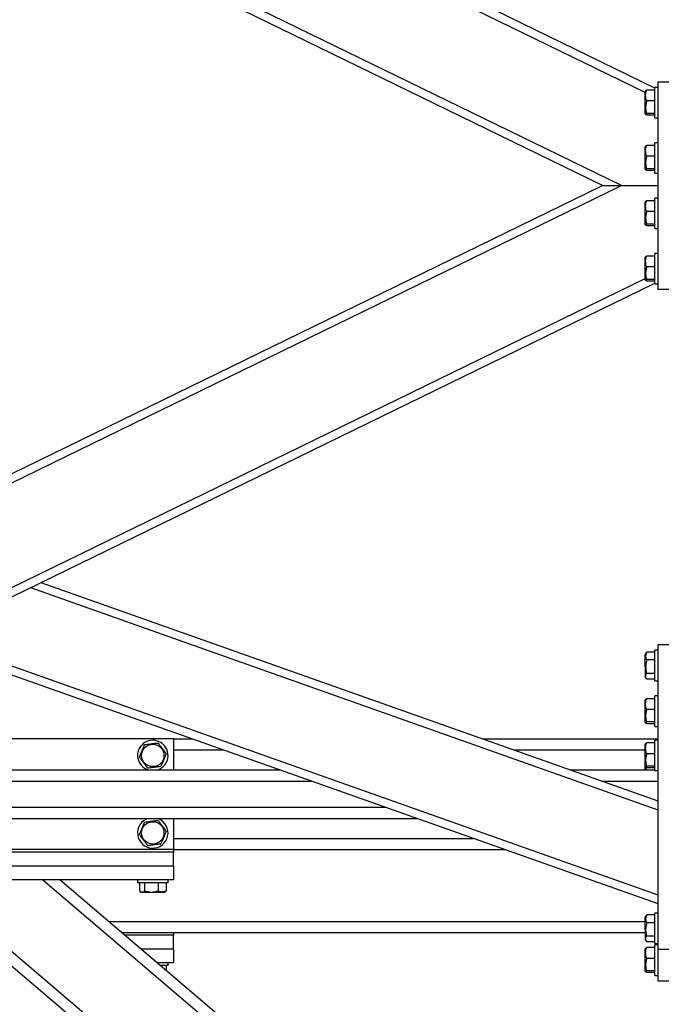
# Model space of a CAD drawing. Header units: millimetres. Extents: x 0 to 841, y 0 to 594.
# Tile 137 of 177: x 389 to 412, y 437 to 473. Entities that reach past the tile are written whole.
import ezdxf

# ---------------------------------------------------------------- set-up
doc = ezdxf.new("R2010")
doc.units = ezdxf.units.MM
doc.layers.add('COTES', color=1, linetype='Continuous')
doc.layers.add('TRAIT-FORT', color=4, linetype='Continuous', lineweight=25)
doc.styles.add('SLDTEXTSTYLE1', font='TXT', dxfattribs={"width": 0.75})
doc.dimstyles.new('SLDDIMSTYLE0', dxfattribs={"dimtxt": 3, "dimasz": 2, "dimexe": 0, "dimexo": 0.0625, "dimgap": 0.75, "dimtad": 1, "dimdec": 0, "dimlfac": 20, "dimrnd": 1e-09, "dimzin": 12, "dimdsep": 46, "dimtxsty": 'SLDTEXTSTYLE1', "dimsah": 1, "dimcen": 0.09, "dimadec": 0, "dimazin": 3, "dimtfac": 1, "dimtdec": 0, "dimtofl": 0, "dimtmove": 0, "dimatfit": 3, "dimfxl": 1, "dimfrac": 2, "dimtolj": 1, "dimtzin": 12, "dimarcsym": 0})

# ---------------------------------------------------------------- blocks, each defined once
blk = doc.blocks.new('_D_10')
at = {"layer": 'COTES', "color": 1, "transparency": 16777216}
for p, q in [((377.437, 559.633), (377.437, 563.998)), ((417.437, 331.888), (417.437, 563.998)), ((377.437, 562.998), (417.437, 562.998))]:
    blk.add_line(p, q, dxfattribs=at)
for points in [[(377.437, 562.998), (379.437, 562.498), (379.437, 563.498)], [(417.437, 562.998), (415.437, 563.498), (415.437, 562.498)]]:
    blk.add_solid(points, dxfattribs=at)
at = {"layer": 'COTES', "color": 1, "transparency": 16777216, "insert": (394.112, 566.865), "char_height": 3, "attachment_point": 1, "style": 'SLDTEXTSTYLE1'}
blk.add_mtext('800', dxfattribs=at)

msp = doc.modelspace()

# ---------------------------------------------------------------- linework, layer by layer
at = {"layer": 'TRAIT-FORT', "color": 4, "linetype": 'Continuous', "lineweight": 25}
for p, q in [((411.962, 470.407), (382.462, 484.795)), ((411.612, 470.244), (382.462, 484.461)), ((410.747, 466.883), (382.462, 480.679)), ((410.063, 466.883), (382.462, 480.345)), ((412.062, 470.633), (412.062, 463.133)), ((412.062, 470.633), (412.562, 470.633)), ((411.626, 470.311), (411.612, 470.287)), ((411.612, 469.479), (411.612, 470.287)), ((411.962, 470.335), (411.662, 470.335)), ((412.062, 470.433), (411.962, 470.433)), ((411.962, 470.391), (411.962, 470.433)), ((411.962, 469.333), (411.962, 470.391)), ((411.962, 469.944), (411.662, 469.944)), ((411.612, 469.479), (411.626, 469.455)), ((411.962, 469.492), (411.662, 469.492)), ((411.962, 469.431), (411.662, 469.431)), ((411.962, 469.333), (412.062, 469.333)), ((412.062, 468.433), (411.962, 468.433)), ((411.962, 468.391), (411.962, 468.433)), ((411.626, 468.311), (411.612, 468.287)), ((411.612, 467.479), (411.612, 468.287)), ((411.962, 468.335), (411.662, 468.335)), ((411.962, 467.333), (411.962, 468.391)), ((411.962, 467.944), (411.662, 467.944)), ((411.612, 467.479), (411.626, 467.455)), ((411.962, 467.492), (411.662, 467.492)), ((411.962, 467.431), (411.662, 467.431)), ((411.962, 467.333), (412.062, 467.333)), ((382.462, 453.088), (410.747, 466.883)), ((382.462, 453.421), (410.063, 466.883)), ((410.063, 466.883), (410.747, 466.883)), ((410.063, 466.883), (410.747, 466.883)), ((410.747, 466.883), (412.062, 466.883)), ((411.626, 466.311), (411.612, 466.287)), ((411.962, 466.335), (411.662, 466.335)), ((412.062, 466.433), (411.962, 466.433)), ((411.962, 466.391), (411.962, 466.433)), ((411.962, 465.333), (411.962, 466.391)), ((411.612, 465.479), (411.612, 466.287)), ((411.962, 465.944), (411.662, 465.944)), ((411.612, 465.479), (411.626, 465.455)), ((411.962, 465.492), (411.662, 465.492)), ((411.962, 465.431), (411.662, 465.431)), ((411.962, 465.333), (412.062, 465.333)), ((411.626, 464.311), (411.612, 464.287)), ((411.612, 463.479), (411.612, 464.287)), ((411.962, 464.335), (411.662, 464.335)), ((412.062, 464.433), (411.962, 464.433)), ((411.962, 464.391), (411.962, 464.433)), ((411.962, 463.333), (411.962, 464.391)), ((411.962, 463.944), (411.662, 463.944)), ((382.462, 449.305), (411.612, 463.522)), ((411.612, 463.479), (411.626, 463.455)), ((411.962, 463.492), (411.662, 463.492)), ((382.462, 448.971), (411.962, 463.359)), ((411.962, 463.431), (411.662, 463.431)), ((411.962, 463.333), (412.062, 463.333)), ((412.062, 463.133), (412.562, 463.133)), ((389.767, 452.534), (412.062, 444.64)), ((389.389, 452.35), (412.062, 444.321)), ((385.357, 450.383), (412.062, 440.927)), ((385.735, 450.567), (412.062, 441.245)), ((412.062, 450.283), (412.062, 439.283)), ((412.562, 450.283), (412.062, 450.283)), ((411.648, 449.999), (411.612, 449.937)), ((411.612, 449.491), (411.612, 449.937)), ((411.662, 450.021), (411.65, 449.998)), ((411.962, 450.021), (411.662, 450.021)), ((412.062, 450.083), (411.962, 450.083)), ((411.962, 449.213), (411.962, 450.083)), ((411.962, 449.733), (411.662, 449.733)), ((411.612, 449.491), (411.612, 449.129)), ((411.962, 449.245), (411.662, 449.245)), ((411.962, 448.983), (411.962, 449.213)), ((411.612, 449.129), (411.648, 449.067)), ((411.962, 449.045), (411.662, 449.045)), ((411.962, 448.983), (412.062, 448.983)), ((411.626, 448.311), (411.612, 448.287)), ((411.612, 447.479), (411.612, 448.287)), ((411.962, 448.335), (411.662, 448.335)), ((412.062, 448.433), (411.962, 448.433)), ((411.962, 448.391), (411.962, 448.433)), ((411.962, 447.333), (411.962, 448.391)), ((411.962, 447.944), (411.662, 447.944)), ((411.612, 447.479), (411.626, 447.455)), ((411.962, 447.492), (411.662, 447.492)), ((411.962, 447.431), (411.662, 447.431)), ((411.962, 447.333), (412.062, 447.333)), ((394.562, 446.883), (383.562, 446.883)), ((394.562, 446.883), (395.241, 446.883)), ((394.562, 446.883), (394.562, 445.758)), ((405.726, 446.883), (412.062, 446.883)), ((411.962, 446.735), (411.662, 446.735)), ((412.062, 446.833), (411.962, 446.833)), ((411.962, 446.791), (411.962, 446.833)), ((411.962, 445.733), (411.962, 446.791)), ((394.562, 446.483), (396.37, 446.483)), ((406.856, 446.483), (411.612, 446.483)), ((411.626, 446.711), (411.612, 446.687)), ((411.612, 445.879), (411.612, 446.687)), ((411.962, 446.344), (411.662, 446.344)), ((385.679, 445.758), (398.418, 445.758)), ((408.903, 445.758), (411.962, 445.758)), ((411.612, 445.879), (411.626, 445.855)), ((411.612, 445.758), (411.612, 445.879)), ((411.962, 445.892), (411.662, 445.892)), ((411.962, 445.831), (411.662, 445.831)), ((411.962, 445.733), (412.062, 445.733)), ((385.062, 445.358), (399.547, 445.358)), ((410.033, 445.358), (412.062, 445.358)), ((385.062, 444.408), (402.23, 444.408)), ((385.679, 444.008), (403.36, 444.008)), ((394.023, 443.991), (393.976, 444.008)), ((394.562, 444.008), (394.562, 442.883)), ((394.562, 443.283), (405.407, 443.283)), ((394.562, 442.883), (383.562, 442.883)), ((394.562, 442.883), (406.537, 442.883)), ((394.562, 442.883), (394.562, 442.783)), ((394.562, 442.783), (383.562, 442.783)), ((394.562, 442.283), (394.562, 442.783)), ((394.562, 442.283), (383.562, 442.283)), ((394.562, 442.283), (394.562, 441.783)), ((394.562, 441.783), (383.562, 441.783)), ((385.062, 441.783), (405.488, 424.383)), ((385.679, 441.783), (406.105, 424.383)), ((389.843, 441.783), (410.269, 424.383)), ((390.459, 441.783), (410.886, 424.383)), ((393.262, 441.783), (393.262, 441.683)), ((394.362, 441.683), (394.362, 441.783)), ((394.023, 441.683), (393.262, 441.683)), ((393.325, 441.683), (393.325, 441.383)), ((393.516, 441.683), (393.516, 441.383)), ((394.003, 441.683), (394.003, 441.383)), ((394.362, 441.683), (394.023, 441.683)), ((394.299, 441.383), (394.274, 441.369)), ((394.299, 441.683), (394.299, 441.383)), ((393.35, 441.367), (393.408, 441.333)), ((393.762, 441.333), (393.408, 441.333)), ((394.216, 441.333), (393.762, 441.333)), ((394.216, 441.333), (394.274, 441.367)), ((411.648, 440.499), (411.612, 440.437)), ((411.612, 439.991), (411.612, 440.437)), ((411.662, 440.521), (411.65, 440.498)), ((411.962, 440.521), (411.662, 440.521)), ((412.062, 440.583), (411.962, 440.583)), ((411.962, 439.713), (411.962, 440.583)), ((392.22, 440.283), (411.612, 440.283)), ((411.612, 439.991), (411.612, 439.629)), ((411.962, 440.233), (411.662, 440.233)), ((392.69, 439.883), (394.562, 439.883)), ((394.562, 439.783), (392.807, 439.783)), ((394.562, 439.883), (411.612, 439.883)), ((394.562, 439.883), (394.562, 439.783)), ((394.562, 439.283), (394.562, 439.783)), ((411.612, 439.629), (411.648, 439.567)), ((411.962, 439.745), (411.662, 439.745)), ((411.962, 439.483), (411.962, 439.713)), ((394.562, 439.283), (393.394, 439.283)), ((394.562, 439.283), (394.562, 438.783)), ((411.626, 439.311), (411.612, 439.287)), ((411.612, 438.479), (411.612, 439.287)), ((411.962, 439.545), (411.662, 439.545)), ((411.962, 439.335), (411.662, 439.335)), ((411.962, 439.483), (412.062, 439.483)), ((412.062, 439.433), (411.962, 439.433)), ((411.962, 439.391), (411.962, 439.433)), ((411.962, 438.333), (411.962, 439.391)), ((412.062, 439.283), (412.562, 439.283)), ((412.062, 439.283), (412.062, 438.133)), ((411.962, 438.944), (411.662, 438.944)), ((394.562, 438.783), (393.981, 438.783)), ((394.362, 438.683), (394.099, 438.683)), ((394.299, 438.683), (394.299, 438.512)), ((394.362, 438.683), (394.362, 438.783)), ((411.612, 438.479), (411.626, 438.455)), ((411.962, 438.492), (411.662, 438.492)), ((411.962, 438.431), (411.662, 438.431)), ((411.962, 438.333), (412.062, 438.333)), ((412.062, 438.133), (412.562, 438.133))]:
    msp.add_line(p, q, dxfattribs=at)
for centre in [(393.812, 446.283), (393.812, 443.483)]:
    msp.add_circle(centre, 0.404, dxfattribs=at)
for centre, start, end in [((393.812, 446.283), 67.4773, 252.6586), ((393.812, 446.283), 287.3414, 67.4773), ((393.812, 443.483), 107.3414, 67.4773)]:
    msp.add_arc(centre, 0.55, start, end, dxfattribs=at)
for points, knots in [([(411.662, 469.944), (411.651, 469.978), (411.629, 470.046), (411.621, 470.148), (411.633, 470.245), (411.653, 470.305), (411.662, 470.335)], [0, 0, 0, 0, 0.264264, 0.534631, 0.765957, 1, 1, 1, 1]), ([(411.627, 470.311), (411.627, 470.312), (411.627, 470.318), (411.642, 470.326), (411.658, 470.333), (411.662, 470.335)], [0, 0, 0, 0, 0.082166, 0.736923, 1, 1, 1, 1]), ([(411.662, 469.944), (411.651, 469.904), (411.629, 469.825), (411.621, 469.708), (411.633, 469.595), (411.653, 469.526), (411.662, 469.492)], [0, 0, 0, 0, 0.264255, 0.534924, 0.765317, 1, 1, 1, 1]), ([(411.662, 469.431), (411.647, 469.439), (411.622, 469.452), (411.624, 469.47), (411.642, 469.483), (411.658, 469.49), (411.662, 469.492)], [0, 0, 0, 0, 0.385452, 0.63739, 0.896089, 1, 1, 1, 1]), ([(411.662, 467.944), (411.651, 467.978), (411.629, 468.046), (411.621, 468.148), (411.633, 468.245), (411.653, 468.305), (411.662, 468.335)], [0, 0, 0, 0, 0.264304, 0.534711, 0.766072, 1, 1, 1, 1]), ([(411.627, 468.311), (411.627, 468.312), (411.627, 468.318), (411.642, 468.326), (411.658, 468.333), (411.662, 468.335)], [0, 0, 0, 0, 0.082166, 0.736981, 1, 1, 1, 1]), ([(411.662, 467.944), (411.651, 467.904), (411.629, 467.825), (411.621, 467.708), (411.633, 467.595), (411.653, 467.526), (411.662, 467.492)], [0, 0, 0, 0, 0.264428, 0.535098, 0.765316, 1, 1, 1, 1]), ([(411.662, 467.431), (411.647, 467.439), (411.622, 467.451), (411.624, 467.47), (411.642, 467.482), (411.658, 467.49), (411.662, 467.492)], [0, 0, 0, 0, 0.385443, 0.637399, 0.896068, 1, 1, 1, 1]), ([(411.662, 465.944), (411.651, 465.978), (411.629, 466.046), (411.621, 466.148), (411.633, 466.245), (411.653, 466.305), (411.662, 466.335)], [0, 0, 0, 0, 0.264264, 0.534631, 0.765957, 1, 1, 1, 1]), ([(411.627, 466.311), (411.627, 466.312), (411.627, 466.318), (411.642, 466.326), (411.658, 466.333), (411.662, 466.335)], [0, 0, 0, 0, 0.082166, 0.736923, 1, 1, 1, 1]), ([(411.662, 465.944), (411.651, 465.904), (411.629, 465.825), (411.621, 465.708), (411.633, 465.595), (411.653, 465.526), (411.662, 465.492)], [0, 0, 0, 0, 0.264255, 0.534924, 0.765317, 1, 1, 1, 1]), ([(411.662, 465.431), (411.647, 465.439), (411.622, 465.452), (411.624, 465.47), (411.642, 465.483), (411.658, 465.49), (411.662, 465.492)], [0, 0, 0, 0, 0.385452, 0.63739, 0.896089, 1, 1, 1, 1]), ([(411.662, 463.944), (411.651, 463.978), (411.629, 464.046), (411.621, 464.148), (411.633, 464.245), (411.653, 464.305), (411.662, 464.335)], [0, 0, 0, 0, 0.264304, 0.534711, 0.766072, 1, 1, 1, 1]), ([(411.627, 464.311), (411.627, 464.312), (411.627, 464.318), (411.642, 464.326), (411.658, 464.333), (411.662, 464.335)], [0, 0, 0, 0, 0.082166, 0.736981, 1, 1, 1, 1]), ([(411.662, 463.944), (411.651, 463.904), (411.629, 463.825), (411.621, 463.708), (411.633, 463.595), (411.653, 463.526), (411.662, 463.492)], [0, 0, 0, 0, 0.264428, 0.535098, 0.765316, 1, 1, 1, 1]), ([(411.662, 463.431), (411.647, 463.439), (411.622, 463.451), (411.624, 463.47), (411.642, 463.482), (411.658, 463.49), (411.662, 463.492)], [0, 0, 0, 0, 0.385443, 0.637399, 0.896068, 1, 1, 1, 1]), ([(411.662, 450.021), (411.651, 449.996), (411.629, 449.945), (411.621, 449.871), (411.633, 449.799), (411.653, 449.755), (411.662, 449.733)], [0, 0, 0, 0, 0.264053, 0.534868, 0.765112, 1, 1, 1, 1]), ([(411.662, 449.733), (411.647, 449.671), (411.622, 449.568), (411.624, 449.419), (411.642, 449.319), (411.658, 449.261), (411.662, 449.245)], [0, 0, 0, 0, 0.385426, 0.637629, 0.896493, 1, 1, 1, 1]), ([(411.662, 449.045), (411.651, 449.062), (411.629, 449.097), (411.621, 449.149), (411.633, 449.199), (411.653, 449.229), (411.662, 449.245)], [0, 0, 0, 0, 0.264936, 0.535784, 0.76543, 1, 1, 1, 1]), ([(411.662, 447.944), (411.651, 447.978), (411.629, 448.047), (411.621, 448.148), (411.633, 448.245), (411.653, 448.305), (411.662, 448.335)], [0, 0, 0, 0, 0.264026, 0.535227, 0.765271, 1, 1, 1, 1]), ([(411.627, 448.311), (411.627, 448.312), (411.627, 448.318), (411.642, 448.326), (411.658, 448.333), (411.662, 448.335)], [0, 0, 0, 0, 0.08216, 0.740724, 1, 1, 1, 1]), ([(411.662, 447.944), (411.651, 447.904), (411.629, 447.825), (411.621, 447.708), (411.633, 447.595), (411.653, 447.526), (411.662, 447.492)], [0, 0, 0, 0, 0.264255, 0.534924, 0.765317, 1, 1, 1, 1]), ([(411.662, 447.431), (411.647, 447.439), (411.622, 447.452), (411.624, 447.47), (411.642, 447.483), (411.658, 447.49), (411.662, 447.492)], [0, 0, 0, 0, 0.385452, 0.63739, 0.896089, 1, 1, 1, 1]), ([(393.516, 446.675), (393.578, 446.682), (393.681, 446.695), (393.829, 446.714), (393.929, 446.726), (393.987, 446.733), (394.003, 446.735)], [0, 0, 0, 0, 0.385533, 0.637628, 0.896675, 1, 1, 1, 1]), ([(394.299, 446.344), (394.273, 446.378), (394.222, 446.446), (394.145, 446.548), (394.071, 446.645), (394.026, 446.705), (394.003, 446.735)], [0, 0, 0, 0, 0.264661, 0.534884, 0.765184, 1, 1, 1, 1]), ([(411.662, 446.344), (411.651, 446.378), (411.629, 446.446), (411.621, 446.548), (411.633, 446.645), (411.653, 446.705), (411.662, 446.735)], [0, 0, 0, 0, 0.264934, 0.535064, 0.765266, 1, 1, 1, 1]), ([(411.627, 446.711), (411.627, 446.712), (411.627, 446.718), (411.642, 446.726), (411.658, 446.733), (411.662, 446.735)], [0, 0, 0, 0, 0.082166, 0.736923, 1, 1, 1, 1]), ([(393.325, 446.222), (393.342, 446.262), (393.375, 446.341), (393.425, 446.459), (393.472, 446.571), (393.501, 446.64), (393.516, 446.675)], [0, 0, 0, 0, 0.264763, 0.535025, 0.765238, 1, 1, 1, 1]), ([(393.325, 446.222), (393.351, 446.188), (393.403, 446.12), (393.48, 446.018), (393.553, 445.921), (393.598, 445.861), (393.621, 445.831)], [0, 0, 0, 0, 0.264679, 0.53495, 0.765319, 1, 1, 1, 1]), ([(394.299, 446.344), (394.283, 446.304), (394.249, 446.225), (394.199, 446.108), (394.152, 445.995), (394.123, 445.926), (394.108, 445.892)], [0, 0, 0, 0, 0.264603, 0.53486, 0.765225, 1, 1, 1, 1]), ([(411.662, 446.344), (411.651, 446.304), (411.629, 446.225), (411.621, 446.108), (411.633, 445.995), (411.653, 445.926), (411.662, 445.892)], [0, 0, 0, 0, 0.26484, 0.534918, 0.765314, 1, 1, 1, 1]), ([(393.621, 445.831), (393.683, 445.839), (393.786, 445.852), (393.934, 445.87), (394.034, 445.883), (394.092, 445.89), (394.108, 445.892)], [0, 0, 0, 0, 0.3855421, 0.6376192, 0.8966951, 1, 1, 1, 1]), ([(411.662, 445.831), (411.647, 445.839), (411.622, 445.852), (411.624, 445.87), (411.642, 445.883), (411.658, 445.89), (411.662, 445.892)], [0, 0, 0, 0, 0.384867, 0.637941, 0.896247, 1, 1, 1, 1]), ([(411.64, 445.853), (411.638, 445.843), (411.629, 445.812), (411.629, 445.781), (411.629, 445.758)], [0, 0, 0, 0, 0.292616, 1, 1, 1, 1]), ([(393.325, 443.422), (393.342, 443.462), (393.375, 443.541), (393.425, 443.659), (393.472, 443.771), (393.501, 443.84), (393.516, 443.875)], [0, 0, 0, 0, 0.264763, 0.535025, 0.765238, 1, 1, 1, 1]), ([(393.516, 443.875), (393.578, 443.882), (393.681, 443.895), (393.829, 443.914), (393.929, 443.926), (393.987, 443.933), (394.003, 443.935)], [0, 0, 0, 0, 0.385533, 0.637628, 0.896675, 1, 1, 1, 1]), ([(394.299, 443.544), (394.273, 443.578), (394.222, 443.646), (394.145, 443.748), (394.071, 443.845), (394.026, 443.905), (394.003, 443.935)], [0, 0, 0, 0, 0.264661, 0.534884, 0.765184, 1, 1, 1, 1]), ([(394.299, 443.544), (394.283, 443.504), (394.249, 443.425), (394.199, 443.308), (394.152, 443.195), (394.123, 443.126), (394.108, 443.092)], [0, 0, 0, 0, 0.264603, 0.53486, 0.765225, 1, 1, 1, 1]), ([(393.325, 443.422), (393.351, 443.389), (393.403, 443.32), (393.48, 443.218), (393.553, 443.121), (393.598, 443.061), (393.621, 443.031)], [0, 0, 0, 0, 0.264679, 0.53495, 0.765319, 1, 1, 1, 1]), ([(393.621, 443.031), (393.683, 443.039), (393.786, 443.052), (393.934, 443.07), (394.034, 443.083), (394.092, 443.09), (394.108, 443.092)], [0, 0, 0, 0, 0.3855421, 0.6376192, 0.8966951, 1, 1, 1, 1]), ([(393.325, 441.383), (393.342, 441.372), (393.375, 441.35), (393.425, 441.342), (393.473, 441.354), (393.502, 441.373), (393.516, 441.383)], [0, 0, 0, 0, 0.264182, 0.535538, 0.76464, 1, 1, 1, 1]), ([(393.516, 441.383), (393.578, 441.368), (393.681, 441.343), (393.829, 441.345), (393.929, 441.363), (393.987, 441.379), (394.003, 441.383)], [0, 0, 0, 0, 0.3854699, 0.6377303, 0.8965336, 1, 1, 1, 1]), ([(394.299, 441.383), (394.273, 441.372), (394.222, 441.35), (394.145, 441.342), (394.071, 441.354), (394.026, 441.373), (394.003, 441.383)], [0, 0, 0, 0, 0.265398, 0.535259, 0.765242, 1, 1, 1, 1]), ([(411.662, 440.521), (411.651, 440.496), (411.629, 440.445), (411.621, 440.371), (411.633, 440.299), (411.653, 440.255), (411.662, 440.233)], [0, 0, 0, 0, 0.264053, 0.53498, 0.765112, 1, 1, 1, 1]), ([(411.662, 440.233), (411.647, 440.171), (411.622, 440.068), (411.624, 439.919), (411.642, 439.819), (411.658, 439.761), (411.662, 439.745)], [0, 0, 0, 0, 0.385542, 0.637508, 0.896512, 1, 1, 1, 1]), ([(411.662, 439.545), (411.651, 439.562), (411.629, 439.597), (411.621, 439.649), (411.633, 439.699), (411.653, 439.729), (411.662, 439.745)], [0, 0, 0, 0, 0.264936, 0.535784, 0.76543, 1, 1, 1, 1]), ([(411.662, 438.944), (411.651, 438.978), (411.629, 439.046), (411.621, 439.148), (411.633, 439.245), (411.653, 439.305), (411.662, 439.335)], [0, 0, 0, 0, 0.264066, 0.534231, 0.765384, 1, 1, 1, 1]), ([(411.627, 439.311), (411.627, 439.312), (411.627, 439.318), (411.642, 439.326), (411.658, 439.333), (411.662, 439.335)], [0, 0, 0, 0, 0.08216, 0.740724, 1, 1, 1, 1]), ([(411.662, 438.944), (411.651, 438.904), (411.629, 438.825), (411.621, 438.708), (411.633, 438.595), (411.653, 438.526), (411.662, 438.492)], [0, 0, 0, 0, 0.264428, 0.535098, 0.765316, 1, 1, 1, 1]), ([(411.662, 438.431), (411.647, 438.439), (411.622, 438.451), (411.624, 438.47), (411.642, 438.482), (411.658, 438.49), (411.662, 438.492)], [0, 0, 0, 0, 0.385443, 0.637399, 0.896068, 1, 1, 1, 1])]:
    msp.add_open_spline(points, degree=3, knots=knots, dxfattribs=at)

# ---------------------------------------------------------------- dimensions: what is measured, and where the dimension line sits
at = {"layer": 'COTES', "color": 1}
dim = msp.add_linear_dim(base=(417.437, 562.998), p1=(377.437, 558.633), p2=(417.437, 330.888), angle=0, dimstyle='SLDDIMSTYLE0', dxfattribs=at)
dim.commit()
dim.dimension.update_dxf_attribs({"geometry": '_D_10', "text_midpoint": (397.437, 562.998), "dimtype": 160})

doc.saveas('drawing.dxf')
